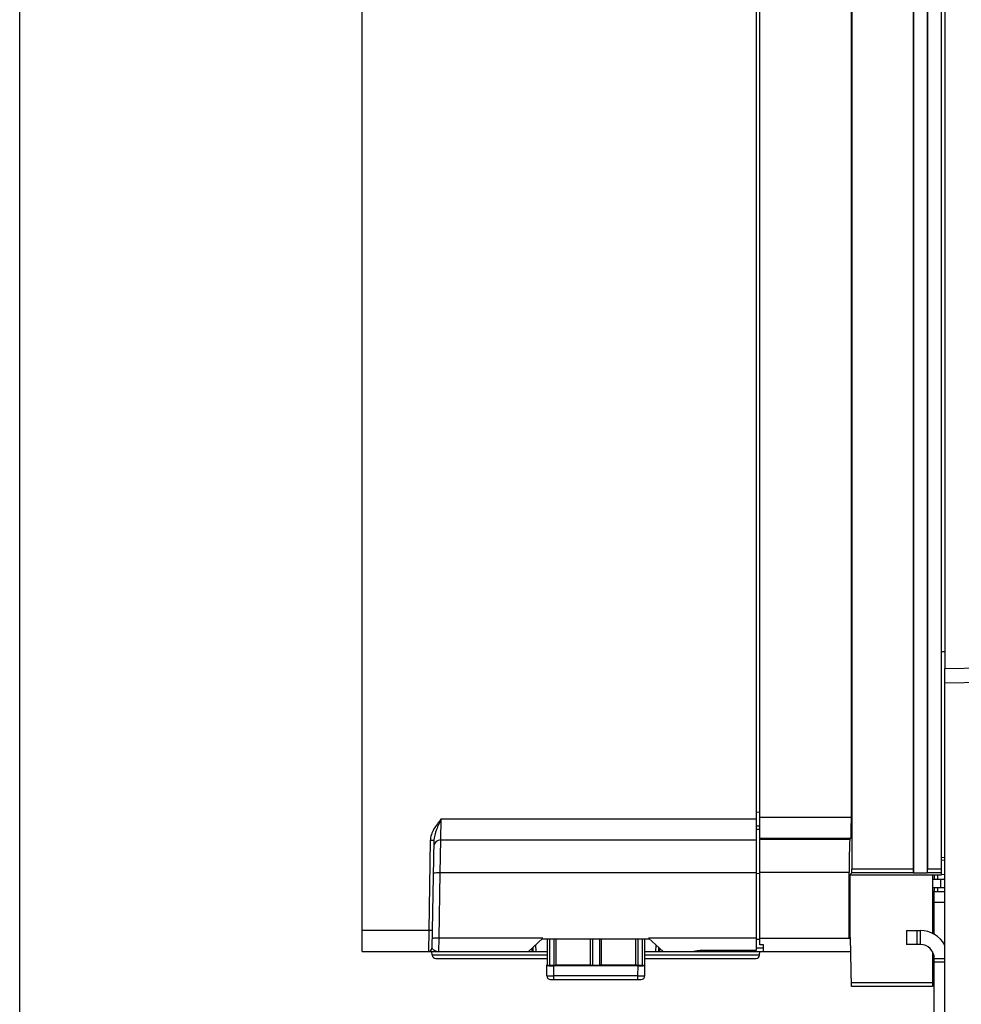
# Model space of a CAD drawing. Header units: millimetres. Extents: x 0 to 1000, y 0 to 850.
# Tile 17 of 80: x 0 to 135, y 320 to 461. Entities that reach past the tile are written whole.
import ezdxf

# ---------------------------------------------------------------- set-up
doc = ezdxf.new("R2010")
doc.units = ezdxf.units.MM
doc.header["$LTSCALE"] = 55.407407
doc.layers.get('0').update_dxf_attribs({"linetype": 'CONTINUOUS'})
for name, color, linetype in [('CHANFREINS', 7, 'CONTINUOUS'), ('CONGES', 7, 'CONTINUOUS'), ('DEPOUILLE', 7, 'CONTINUOUS')]:
    doc.layers.add(name, color=color, linetype=linetype)

msp = doc.modelspace()

# ---------------------------------------------------------------- linework, layer by layer
at = {"color": 7, "linetype": 'CONTINUOUS'}
for p, q in [((0, 0), (0, 850)), ((49.06, 327.1), (49.06, 606.1)), ((105.56, 327.28), (105.56, 561.45)), ((106.06, 328.07), (106.06, 561.45)), ((119.17, 346.35), (119.17, 561.45)), ((119.26, 561.45), (119.26, 338.89)), ((128.05, 561.45), (128.05, 338.89)), ((128.06, 561.45), (128.06, 338.36)), ((130.06, 561.45), (130.06, 338.36)), ((130.08, 561.45), (130.08, 338.89)), ((132.06, 561.45), (132.06, 338.1)), ((132.06, 370.1), (132.56, 370.11)), ((132.56, 280.1), (132.56, 367.67)), ((174.42, 366.3), (132.56, 365.57)), ((105.56, 345.11), (106.06, 345.1)), ((105.56, 344.63), (106.06, 344.64)), ((60.33, 343.1), (105.56, 343.1)), ((118.95, 343.18), (119.12, 343.35)), ((59.34, 343), (59.07, 327.59)), ((132.06, 340.6), (132.56, 340.61)), ((118.86, 329.1), (118.87, 338.44)), ((119.25, 338.39), (118.96, 338.1)), ((118.96, 338.1), (118.96, 329.1)), ((118.96, 338.1), (132.06, 338.1)), ((128.05, 338.39), (128.06, 338.36)), ((128.06, 338.36), (130.06, 338.36)), ((130.08, 338.39), (130.06, 338.36)), ((130.81, 338.1), (130.81, 329.69)), ((130.81, 337.48), (132.56, 337.46)), ((130.81, 336.27), (132.56, 336.3)), ((131.06, 335.7), (130.81, 335.7)), ((74.98, 329), (72.91, 327.1)), ((92.19, 327.1), (90.12, 329)), ((118.86, 329.1), (119.06, 329.1)), ((119.19, 322.1), (119.06, 329.1)), ((130.81, 330.1), (131.06, 330.1)), ((73.56, 327.1), (73.56, 327.7)), ((90.28, 328.85), (74.82, 328.85)), ((75.56, 328.85), (75.56, 325.17)), ((75.92, 328.85), (75.93, 325.1)), ((76.56, 328.85), (76.56, 325.1)), ((76.83, 328.85), (76.84, 325.13)), ((81.79, 325.13), (81.79, 328.85)), ((82.06, 328.85), (82.06, 325.1)), ((83.06, 328.85), (83.06, 325.1)), ((83.33, 328.85), (83.34, 325.13)), ((88.29, 325.13), (88.29, 328.85)), ((88.56, 328.85), (88.56, 325.1)), ((89.21, 328.85), (89.2, 325.1)), ((89.56, 325.17), (89.56, 328.85)), ((91.56, 327.68), (91.56, 327.1)), ((105.56, 328.85), (106.06, 328.85)), ((106.56, 327.6), (105.56, 327.6)), ((106.56, 328.07), (106.06, 328.07)), ((106.57, 327.1), (106.56, 328.07)), ((49.06, 327.1), (75.56, 327.1)), ((59.11, 326.56), (59.06, 327.1)), ((89.56, 327.1), (119.1, 327.1)), ((106.02, 326.56), (106.06, 327.1)), ((130.81, 327.06), (130.81, 322.1)), ((59.61, 326.1), (75.56, 326.1)), ((75.55, 323.59), (75.53, 325.17)), ((75.56, 325.17), (75.53, 325.17)), ((75.56, 325.17), (75.93, 325.1)), ((76.56, 325.1), (75.93, 325.1)), ((88.6, 325.06), (76.53, 325.06)), ((76.56, 325.1), (76.72, 325.13)), ((81.91, 325.13), (76.72, 325.13)), ((82.06, 325.1), (81.91, 325.13)), ((83.06, 325.1), (82.06, 325.1)), ((83.06, 325.1), (83.22, 325.13)), ((88.41, 325.13), (83.22, 325.13)), ((88.56, 325.1), (88.41, 325.13)), ((89.2, 325.1), (88.56, 325.1)), ((89.2, 325.1), (89.56, 325.17)), ((89.56, 326.1), (105.52, 326.1)), ((89.56, 325.17), (89.6, 325.17)), ((89.57, 323.59), (89.6, 325.17)), ((130.81, 325.35), (131.06, 325.36)), ((130.81, 324.6), (131.06, 324.6)), ((76.05, 323.1), (89.07, 323.1)), ((130.81, 322.1), (119.19, 322.1))]:
    msp.add_line(p, q, dxfattribs=at)
at = {"color": 9, "linetype": 'CONTINUOUS'}
for p, q in [((60.33, 343.1), (60.39, 346.1)), ((60.39, 346.1), (105.56, 346.1)), ((105.56, 347.11), (106.06, 347.1)), ((106.06, 346.35), (119.17, 346.35)), ((60.26, 338.36), (60.33, 343.1)), ((106.06, 343.35), (119.12, 343.35)), ((118.95, 343.18), (106.06, 343.18)), ((58.84, 343), (58.62, 330.1)), ((59.34, 343), (58.84, 343)), ((128.05, 338.89), (119.26, 338.89)), ((132.06, 338.89), (130.08, 338.89)), ((60.1, 329), (60.26, 338.36)), ((105.56, 338.36), (60.26, 338.36)), ((105.56, 338.3), (106.06, 338.31)), ((118.87, 338.44), (106.06, 338.44)), ((128.05, 338.39), (119.25, 338.39)), ((132.06, 338.39), (130.08, 338.39)), ((131.95, 337.47), (131.95, 336.29)), ((58.62, 330.1), (49.06, 330.1)), ((58.62, 330.1), (58.57, 327.1)), ((59.12, 330.09), (58.62, 330.1)), ((60.05, 327.1), (60.1, 329)), ((74.98, 329), (60.1, 329)), ((105.56, 329), (90.12, 329)), ((106.06, 329), (119.06, 329)), ((129.06, 328.1), (129.06, 330.1)), ((73.91, 328.01), (73.96, 327.1)), ((91.17, 327.1), (91.22, 327.99)), ((75.56, 326.56), (59.11, 326.56)), ((106.02, 326.56), (89.56, 326.56)), ((98.56, 327.28), (98.56, 327.1)), ((102.56, 327.28), (102.56, 327.1)), ((76.55, 323.59), (76.53, 325.06)), ((88.57, 323.59), (88.6, 325.06)), ((131.06, 326.1), (132.56, 326.1)), ((131.06, 325.6), (132.56, 325.6)), ((76.55, 323.1), (76.55, 323.59)), ((88.57, 323.59), (76.55, 323.59)), ((88.57, 323.1), (88.57, 323.59)), ((130.81, 322.6), (119.18, 322.6))]:
    msp.add_line(p, q, dxfattribs=at)
at = {"color": 3, "linetype": 'CONTINUOUS'}
for p, q in [((131.06, 338.1), (131.06, 337.48)), ((131.06, 336.28), (131.06, 335.65)), ((131.06, 325.6), (131.06, 326.1))]:
    msp.add_line(p, q, dxfattribs=at)
at = {"color": 7, "linetype": 'CONTINUOUS'}
for centre, radius, start, end in [((60.33, 342.1), 1, 90, 169.1111), ((60.33, 342.1), 1, 90.0003, 169.1246), ((129.06, 326.1), 4, 28.7852, 90), ((58.57, 327.6), 0.5, 270, 359), ((59.61, 326.6), 0.5, 185, 270), ((98.06, 327.6), 0.5, 220.0654, 270), ((103.06, 327.6), 0.5, 270, 319.6118), ((105.52, 326.6), 0.5, 270, 355), ((76.05, 323.6), 0.5, 181, 270), ((89.07, 323.6), 0.5, 270, 359)]:
    msp.add_arc(centre, radius, start, end, dxfattribs=at)
at = {"color": 3, "linetype": 'CONTINUOUS'}
msp.add_arc((129.06, 326.1), 2, 0, 90, dxfattribs=at)
at = {"color": 7, "linetype": 'CONTINUOUS'}
for centre, major_axis, ratio, start_param, end_param in [((119.12, 346.35), (0, 3), 0.017455, -3.124139, -1.570796), ((118.95, 338.18), (0, 5), 0.017455, 0.017453, 1.518436), ((119.25, 338.89), (0, 0.5), 0.017455, -3.124139, -1.570796), ((128.05, 338.89), (0, 0.5), 0.008727, 1.570796, 3.124139), ((130.08, 338.89), (0, 0.5), 0.008727, -3.124139, -1.570796), ((73.41, 327.6), (0.001, 0.5), 0.087475, -4.535436, -3.141458), ((91.72, 327.6), (-0.001, 0.5), 0.087475, -3.141727, -1.790041), ((537.19, 329.1), (1314.66, -0.17), 0.001516, -1.911644, -1.905316), ((76.53, 325.08), (1, 0), 0.01745, -3.141288, -1.570796), ((88.6, 325.08), (1, 0), 0.01745, -1.570796, -0.000305)]:
    msp.add_ellipse(centre, major_axis=major_axis, ratio=ratio, start_param=start_param, end_param=end_param, dxfattribs=at)
at = {"color": 9, "linetype": 'CONTINUOUS'}
for points, knots in [([(60.39, 346.1), (60.3, 345.99), (60.12, 345.75), (59.76, 345.29), (59.34, 344.68), (58.96, 343.88), (58.85, 343.3), (58.84, 343)], [0, 0, 0, 0, 0.125146, 0.250297, 0.500475, 0.750419, 1, 1, 1, 1]), ([(60.39, 346.1), (60.33, 345.98), (60.23, 345.72), (60, 345.21), (59.62, 344.34), (59.35, 343.54), (59.34, 343)], [0, 0, 0, 0, 0.126956, 0.253589, 0.505011, 1, 1, 1, 1]), ([(60.26, 338.36), (60.13, 338.36), (59.9, 338.37), (59.62, 338.36), (59.44, 338.35), (59.34, 338.35), (59.3, 338.34), (59.26, 338.33), (59.26, 338.33)], [0, 0, 0, 0, 0.380654, 0.70447, 0.828486, 0.920718, 0.978177, 1, 1, 1, 1]), ([(60.1, 329), (59.97, 329), (59.73, 329), (59.45, 329), (59.28, 328.99), (59.18, 328.98), (59.13, 328.97), (59.1, 328.97), (59.1, 328.96)], [0, 0, 0, 0, 0.380654, 0.70447, 0.828486, 0.920718, 0.978177, 1, 1, 1, 1]), ([(59.07, 327.59), (59.07, 327.57), (59.11, 327.51), (59.23, 327.4), (59.44, 327.27), (59.72, 327.14), (59.94, 327.1), (60.05, 327.1)], [0, 0, 0, 0, 0.069412, 0.169882, 0.432608, 0.719659, 1, 1, 1, 1]), ([(75.55, 323.59), (75.55, 323.59), (75.56, 323.59), (75.58, 323.59), (75.6, 323.59), (75.63, 323.59), (75.68, 323.59), (75.75, 323.59), (75.86, 323.59), (76.01, 323.59), (76.18, 323.59), (76.36, 323.59), (76.49, 323.59), (76.55, 323.59)], [0, 0, 0, 0, 0.004913, 0.019344, 0.043182, 0.076258, 0.118226, 0.168659, 0.293038, 0.444506, 0.617332, 0.805104, 1, 1, 1, 1]), ([(88.57, 323.59), (88.64, 323.59), (88.76, 323.59), (88.95, 323.59), (89.12, 323.59), (89.27, 323.59), (89.38, 323.59), (89.45, 323.59), (89.49, 323.59), (89.52, 323.59), (89.55, 323.59), (89.56, 323.59), (89.57, 323.59), (89.57, 323.59)], [0, 0, 0, 0, 0.194896, 0.382668, 0.555494, 0.706962, 0.831341, 0.881774, 0.923742, 0.956818, 0.980656, 0.995087, 1, 1, 1, 1])]:
    msp.add_open_spline(points, degree=3, knots=knots, dxfattribs=at)
at = {"color": 7, "linetype": 'CONTINUOUS'}
for points, knots in [([(96.35, 327.1), (96.37, 327.1), (96.48, 327.11), (96.58, 327.13), (96.66, 327.15)], [0, 0, 0, 0, 0.199358, 1, 1, 1, 1]), ([(96.66, 327.15), (96.74, 327.16), (97.08, 327.23), (97.44, 327.28), (97.71, 327.28)], [0, 0, 0, 0, 0.218908, 1, 1, 1, 1])]:
    msp.add_open_spline(points, degree=3, knots=knots, dxfattribs=at)
at = {"layer": 'CHANFREINS', "color": 3, "linetype": 'CONTINUOUS'}
for p, q in [((131.06, 329.56), (131.06, 335.65)), ((129.06, 328.1), (127.06, 328.1)), ((131.06, 291.6), (131.06, 325.6))]:
    msp.add_line(p, q, dxfattribs=at)
at = {"layer": 'CHANFREINS', "color": 7, "linetype": 'CONTINUOUS'}
for p, q in [((132.56, 335.65), (131.06, 335.65)), ((132.56, 334.15), (131.06, 334.15)), ((127.06, 330.1), (127.06, 328.1)), ((127.06, 330.1), (129.06, 330.1)), ((128.56, 330.1), (128.56, 328.1))]:
    msp.add_line(p, q, dxfattribs=at)
at = {"layer": 'CONGES', "color": 7, "linetype": 'CONTINUOUS'}
msp.add_line((132.56, 561.45), (132.56, 367.67), dxfattribs=at)
at = {"layer": 'DEPOUILLE', "color": 7, "linetype": 'CONTINUOUS'}
for p, q in [((132.56, 367.67), (172.9, 368.37)), ((132.56, 340.19), (132.06, 340.14)), ((131.56, 337.47), (131.56, 338.1)), ((132.56, 338.12), (132.07, 338.11)), ((131.56, 335.65), (131.56, 336.28))]:
    msp.add_line(p, q, dxfattribs=at)

doc.saveas('drawing.dxf')
